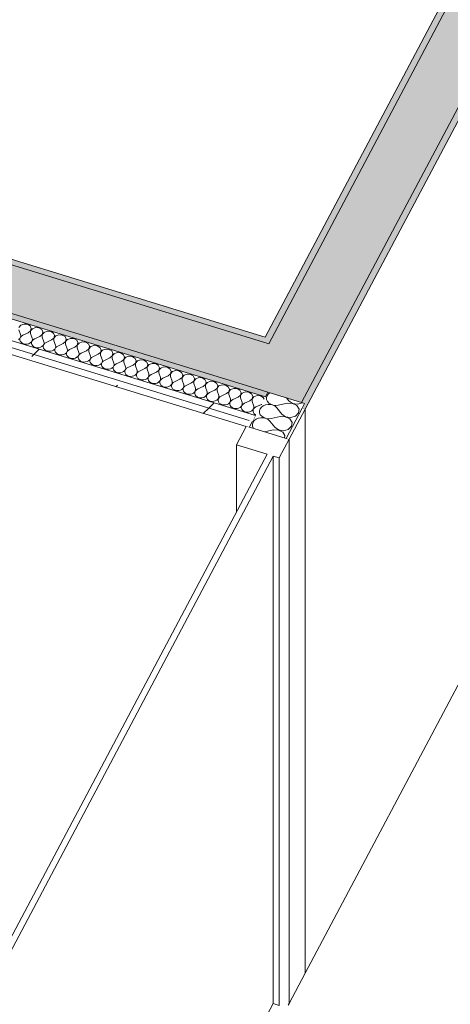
# Model space of a CAD drawing. Header units: millimetres. Extents: x -2220 to 52371, y -4077 to 6953.
# Tile 121 of 228: x 11012 to 11704, y 1716 to 3300. Entities that reach past the tile are written whole.
import ezdxf

# ---------------------------------------------------------------- set-up
doc = ezdxf.new("R2010")
doc.units = ezdxf.units.MM
doc.header["$MEASUREMENT"] = 0
doc.linetypes.add('Wipeout_Contour', pattern=[1000, 0, -1000])
for name, color, linetype in [('12_FAÇ_Façana', 7, 'Continuous'), ('Nuevo_08_E_Envans secs', 7, 'Continuous'), ('Nuevo_Ventanas Archicad', 7, 'Continuous')]:
    doc.layers.add(name, color=color, linetype=linetype)
for name, color, linetype, lineweight, true_color in [('12_FAÇ_Façana_Pluma_Nº__102', 7, 'Continuous', 5, 0xcccccc), ('12_FAÇ_Façana_Pluma_Nº__176', 7, 'Continuous', 15, 0x93a0c6), ('Nuevo_08_E_Envans secs_Pluma_Nº__102', 7, 'Continuous', 5, 0xcccccc), ('Nuevo_08_E_Envans secs_Pluma_Nº__177', 7, 'Continuous', 15, 0xf7e046)]:
    doc.layers.add(name, color=color, linetype=linetype, lineweight=lineweight, true_color=true_color)
for name, color, linetype, lineweight in [('12_FAÇ_Façana_Pluma_Nº__47', 7, 'Continuous', 20), ('12_FAÇ_Façana_Pluma_Nº__7', 7, 'Continuous', 5), ('Nuevo_08_E_Envans secs_Pluma_Nº__1', 7, 'Continuous', 5), ('Nuevo_08_E_Envans secs_Pluma_Nº__47', 7, 'Continuous', 20), ('Nuevo_Ventanas Archicad_Pluma_Nº__1', 7, 'Continuous', 5)]:
    doc.layers.add(name, color=color, linetype=linetype, lineweight=lineweight)
pattern_1 = [(45, (0, 0), (-183.848, 183.848), [195, -65]), (45, (7e-14, 183.85), (-183.848, 183.848), [195, -65])]

# ---------------------------------------------------------------- blocks, each defined once
blk = doc.blocks.new('Elem Sección_53_1')
at = {"layer": '12_FAÇ_Façana_Pluma_Nº__102', "linetype": 'Continuous', "lineweight": 0, "true_color": 0xe5e5e5}
blk.add_hatch(color=254, dxfattribs=at).paths.add_polyline_path([(11412.2, 2778.5), (11376.5, 2711.1), (11465.1, 2683.9), (13720.2, 6939.1), (13674.4, 6953.2), (13624.7, 6953.2)])
at = {"layer": '12_FAÇ_Façana_Pluma_Nº__176', "linetype": 'Continuous', "lineweight": 0, "true_color": 0x495063}
for points in [[(11402.4, 2781.6), (11412.2, 2778.5), (13624.7, 6953.2), (13613.2, 6953.2)], [(11465.1, 2683.9), (11470, 2682.4), (11466, 2674.9), (11470.9, 2673.4), (13730, 6936.1), (13720.2, 6939.1)]]:
    blk.add_hatch(color=251, dxfattribs=at).paths.add_polyline_path(points)
at = {"layer": '12_FAÇ_Façana_Pluma_Nº__47', "color": 7, "linetype": 'Continuous', "lineweight": 20}
blk.add_line((13730, 6028.4), (11470.9, 1765.7), dxfattribs=at)
at = {"layer": '12_FAÇ_Façana_Pluma_Nº__7', "color": 7, "linetype": 'Continuous', "lineweight": 5}
for p, q in [((13613.2, 6953.2), (11406.4, 2789)), ((13624.7, 6953.2), (11412.2, 2778.5)), ((13720.2, 6939.1), (11465.1, 2683.9)), ((13730, 6936.1), (11470.9, 2673.4)), ((11410.9, 2700.5), (11465.1, 2683.9)), ((11466, 2674.9), (11470.9, 2673.4))]:
    blk.add_line(p, q, dxfattribs=at)
blk = doc.blocks.new('Elem Sección_128_1')
at = {"layer": '12_FAÇ_Façana_Pluma_Nº__102', "linetype": 'Continuous', "lineweight": 0, "true_color": 0xe5e5e5}
blk.add_hatch(color=254, dxfattribs=at).paths.add_polyline_path([(9770.2, 3282.4), (9734.5, 3215), (11376.5, 2711.1), (11412.2, 2778.5), (11402.4, 2781.6)])
at = {"layer": '12_FAÇ_Façana_Pluma_Nº__176', "linetype": 'Continuous', "lineweight": 0, "true_color": 0x495063}
for points in [[(9774.2, 3289.9), (9770.2, 3282.4), (11402.4, 2781.6), (11406.4, 2789)], [(9734.5, 3215), (9730.5, 3207.5), (11407, 2693), (11410.9, 2700.5), (11376.5, 2711.1)]]:
    blk.add_hatch(color=251, dxfattribs=at).paths.add_polyline_path(points)
at = {"layer": '12_FAÇ_Façana_Pluma_Nº__7', "color": 7, "linetype": 'Continuous', "lineweight": 5}
blk.add_line((9774.2, 3289.9), (11406.4, 2789), dxfattribs=at)
at = {"layer": '12_FAÇ_Façana_Pluma_Nº__7', "color": 7, "linetype": 'Continuous', "lineweight": 5, "flags": 128}
for points in [[(9770.2, 3282.4), (11402.4, 2781.6), (11412.2, 2778.5)], [(9730.5, 3207.5), (9768.9, 3195.7), (11407, 2693)], [(9734.5, 3215), (11376.5, 2711.1), (11410.9, 2700.5)]]:
    blk.add_lwpolyline(points, dxfattribs=at)
blk = doc.blocks.new('Elem Sección_131_1')
at = {"layer": 'Nuevo_Ventanas Archicad_Pluma_Nº__1', "color": 7, "linetype": 'Continuous', "lineweight": 5}
for p, q in [((11445.1, 1744), (11445.1, 1717)), ((11445.1, 1717), (11443.6, 1714.2))]:
    blk.add_line(p, q, dxfattribs=at)
at = {"color": 254, "linetype": 'Wipeout_Contour', "lineweight": 0, "ltscale": 46799.866898}
blk.add_wipeout([(11445.1, 2624.7), (11376.2, 2645.9), (11360.4, 2615.9), (11429.3, 2594.8)], dxfattribs=at).dxf.layer = 'Nuevo_Ventanas Archicad'
at = {"layer": 'Nuevo_Ventanas Archicad_Pluma_Nº__1', "color": 7, "linetype": 'Continuous', "lineweight": 5}
for p, q in [((11445.1, 2624.7), (11429.3, 2594.8)), ((11445.1, 2624.7), (11445.1, 1744)), ((11429.3, 1714), (11429.3, 2594.8))]:
    blk.add_line(p, q, dxfattribs=at)
at = {"layer": 'Nuevo_Ventanas Archicad_Pluma_Nº__1', "color": 7, "linetype": 'Continuous', "lineweight": 5, "flags": 128}
for points in [[(11376.2, 2645.9), (11375.8, 2645.1), (11360.4, 2615.9)], [(11376.2, 2645.9), (11381.2, 2644.3), (11440.2, 2626.2), (11445.1, 2624.7)]]:
    blk.add_lwpolyline(points, dxfattribs=at)
at = {"color": 254, "linetype": 'Wipeout_Contour', "lineweight": 0, "ltscale": 44583.837909}
blk.add_wipeout([(10537.3, 954.8), (10547.1, 951.8), (11419.4, 2597.8), (11409.6, 2600.8)], dxfattribs=at).dxf.layer = 'Nuevo_Ventanas Archicad'
at = {"layer": 'Nuevo_Ventanas Archicad_Pluma_Nº__1', "color": 7, "linetype": 'Continuous', "lineweight": 5}
for p, q in [((11360.4, 2507.9), (11360.4, 2615.9)), ((11360.4, 2615.9), (11409.6, 2600.8)), ((11409.6, 2600.8), (10537.3, 954.8)), ((11419.4, 2597.8), (10547.1, 951.8)), ((11419.4, 2597.8), (11419.4, 1717)), ((11419.4, 2597.8), (11429.3, 2594.8)), ((11419.4, 1717), (10557, 89.7)), ((11429.3, 1714), (11419.4, 1717))]:
    blk.add_line(p, q, dxfattribs=at)
blk = doc.blocks.new('*X178')
at = {"layer": 'Nuevo_08_E_Envans secs_Pluma_Nº__102', "color": 254, "linetype": 'Continuous', "lineweight": 5, "true_color": 0xcccccc}
for p, q in [((11409.7, 2695.1), (11408.7, 2692)), ((11411.8, 2697.8), (11409.7, 2695.1)), ((11414.1, 2699.6), (11411.8, 2697.8)), ((11403.4, 2678.6), (11400.4, 2676.4)), ((11407.1, 2680.1), (11403.4, 2678.6)), ((11411.2, 2680.8), (11407.1, 2680.1)), ((11408.7, 2692), (11408.8, 2688.8)), ((11408.8, 2688.8), (11410.1, 2685.7)), ((11410.1, 2685.7), (11412.4, 2683.1)), ((11415.4, 2680.7), (11411.2, 2680.8)), ((11412.4, 2683.1), (11415.5, 2681)), ((11419.3, 2679.6), (11415.4, 2680.7)), ((11415.5, 2681), (11419.3, 2679.7)), ((11419.3, 2679.7), (11423.5, 2679.2)), ((11422.7, 2677.8), (11419.3, 2679.6)), ((11425.4, 2675.3), (11422.7, 2677.8)), ((11423.5, 2679.2), (11427.6, 2679.6)), ((11442.3, 2682.6), (11427.6, 2679.6)), ((11444.5, 2686.8), (11441, 2691.3)), ((11450.6, 2682.5), (11442.3, 2682.6)), ((11444.5, 2686.8), (11450.6, 2682.5)), ((11450.6, 2682.5), (11458.7, 2681.3)), ((11457.5, 2679.1), (11450.6, 2682.5)), ((11461.1, 2673.4), (11457.5, 2679.1)), ((11458.7, 2681.3), (11466.5, 2683.5)), ((11398.3, 2673.6), (11397.3, 2670.6)), ((11397.3, 2670.6), (11397.4, 2667.4)), ((11397.4, 2667.4), (11398.7, 2664.3)), ((11400.4, 2676.4), (11398.3, 2673.6)), ((11398.7, 2664.3), (11401, 2661.7)), ((11401, 2661.7), (11404.2, 2659.6)), ((11433.2, 2665.4), (11425.4, 2675.3)), ((11433.2, 2665.4), (11439.3, 2661.1)), ((11447.4, 2659.9), (11455.2, 2662.1)), ((11455.2, 2662.1), (11460.2, 2667.1)), ((11460.2, 2667.1), (11461.1, 2673.4)), ((11387, 2652.2), (11386, 2649.2)), ((11386, 2649.2), (11386.1, 2646)), ((11386.1, 2646), (11387.4, 2642.9)), ((11389.1, 2655), (11387, 2652.2)), ((11392.1, 2657.2), (11389.1, 2655)), ((11395.7, 2658.7), (11392.1, 2657.2)), ((11399.8, 2659.4), (11395.7, 2658.7)), ((11404, 2659.2), (11399.8, 2659.4)), ((11408, 2658.2), (11404, 2659.2)), ((11404.2, 2659.6), (11408, 2658.3)), ((11408, 2658.3), (11412.1, 2657.8)), ((11411.4, 2656.4), (11408, 2658.2)), ((11414, 2653.9), (11411.4, 2656.4)), ((11412.1, 2657.8), (11416.3, 2658.2)), ((11421.9, 2644), (11414, 2653.9)), ((11430.9, 2661.2), (11416.3, 2658.2)), ((11439.2, 2661), (11430.9, 2661.2)), ((11446.2, 2657.6), (11439.2, 2661)), ((11439.3, 2661.1), (11447.4, 2659.9)), ((11443.8, 2640.7), (11448.9, 2645.7)), ((11449.8, 2652), (11446.2, 2657.6)), ((11448.9, 2645.7), (11449.8, 2652)), ((11387.4, 2642.9), (11388, 2642.3)), ((11419.6, 2639.7), (11405.5, 2636.9)), ((11427.9, 2639.6), (11419.6, 2639.7)), ((11421.9, 2644), (11427.9, 2639.7)), ((11427.9, 2639.7), (11436, 2638.5)), ((11434.9, 2636.2), (11427.9, 2639.6)), ((11438.4, 2630.6), (11434.9, 2636.2)), ((11436, 2638.5), (11443.8, 2640.7)), ((11437.9, 2626.9), (11438.4, 2630.6))]:
    blk.add_line(p, q, dxfattribs=at)
blk = doc.blocks.new('Elem Sección_132_1')
at = {"layer": 'Nuevo_08_E_Envans secs_Pluma_Nº__1', "color": 7, "linetype": 'Continuous', "lineweight": 5}
blk.add_line((11410.9, 2700.5), (11407, 2693), dxfattribs=at)
at = {"layer": 'Nuevo_08_E_Envans secs_Pluma_Nº__47', "color": 7, "linetype": 'Continuous', "lineweight": 20}
blk.add_line((11470.9, 1765.7), (11445.1, 1717), dxfattribs=at)
at = {"layer": 'Nuevo_08_E_Envans secs', "lineweight": 0}
blk.add_blockref('*X178', (0, 0), dxfattribs=at)
at = {"color": 254, "linetype": 'Wipeout_Contour', "lineweight": 0, "ltscale": 47032.294795}
blk.add_wipeout([(11466, 2674.9), (11440.2, 2626.2), (11445.1, 2624.7), (11470.9, 2673.4)], dxfattribs=at).dxf.layer = 'Nuevo_08_E_Envans secs'
at = {"color": 254, "linetype": 'Wipeout_Contour', "lineweight": 0, "ltscale": 46741.774081}
blk.add_wipeout([(11376.2, 2645.9), (11381.2, 2644.3), (11385.9, 2653.3), (11381, 2654.8)], dxfattribs=at).dxf.layer = 'Nuevo_08_E_Envans secs'
at = {"layer": 'Nuevo_08_E_Envans secs_Pluma_Nº__177', "linetype": 'Continuous', "lineweight": 15, "true_color": 0xf7e046}
h = blk.add_hatch(dxfattribs=at)
h.set_pattern_fill('Panellat_HPL_0001', color=53, style=0, pattern_type=2)
h.set_pattern_definition(pattern_1)
h.paths.add_polyline_path([(11466, 2674.9), (11440.2, 2626.2), (11445.1, 2624.7), (11470.9, 2673.4)])
h = blk.add_hatch(dxfattribs=at)
h.set_pattern_fill('Panellat_HPL_0001', color=53, style=0, pattern_type=2)
h.set_pattern_definition(pattern_1)
h.paths.add_polyline_path([(11376.2, 2645.9), (11381.2, 2644.3), (11385.9, 2653.3), (11381, 2654.8)])
at = {"layer": 'Nuevo_08_E_Envans secs_Pluma_Nº__1', "color": 7, "linetype": 'Continuous', "lineweight": 5}
for p, q in [((11465.1, 2683.9), (11470, 2682.4)), ((11470.9, 2673.4), (11445.1, 2624.7))]:
    blk.add_line(p, q, dxfattribs=at)
at = {"layer": 'Nuevo_08_E_Envans secs_Pluma_Nº__1', "color": 7, "linetype": 'Continuous', "lineweight": 5, "flags": 128}
for points in [[(11470, 2682.4), (11466, 2674.9), (11440.2, 2626.2)], [(11391.1, 2663.1), (11385.9, 2653.3), (11381.2, 2644.3)]]:
    blk.add_lwpolyline(points, dxfattribs=at)
at = {"layer": 'Nuevo_08_E_Envans secs_Pluma_Nº__47', "color": 7, "linetype": 'Continuous', "lineweight": 20}
blk.add_line((11470.9, 1765.7), (11470.9, 2673.4), dxfattribs=at)
blk = doc.blocks.new('*X186')
at = {"layer": 'Nuevo_08_E_Envans secs_Pluma_Nº__102', "color": 254, "linetype": 'Continuous', "lineweight": 5, "true_color": 0xcccccc}
for p, q in [((11013.6, 2808.3), (11010.6, 2804.8)), ((11018.6, 2810.2), (11013.6, 2808.3)), ((11024.1, 2809.7), (11018.6, 2810.2)), ((11028.5, 2807.1), (11024.1, 2809.7)), ((11030.4, 2803.2), (11028.5, 2807.1)), ((11037.4, 2804.4), (11032.4, 2802.6)), ((11042.8, 2804), (11037.4, 2804.4)), ((11047.2, 2801.4), (11042.8, 2804)), ((11010.6, 2800.6), (11013.2, 2793.2)), ((11011.9, 2787), (11013.1, 2789)), ((11013.1, 2788.9), (11012.2, 2786.9)), ((11013.1, 2789), (11013.5, 2791.1)), ((11014.7, 2790.7), (11013.1, 2788.9)), ((11013.5, 2791.1), (11013.2, 2793.2)), ((11016.9, 2792), (11014.7, 2790.7)), ((11025.6, 2796), (11016.9, 2792)), ((11025.6, 2796), (11029.3, 2799.1)), ((11029.3, 2799.1), (11030.4, 2803.2)), ((11029.4, 2799.1), (11029.3, 2794.8)), ((11029.3, 2794.8), (11031.9, 2787.4)), ((11032.4, 2802.6), (11029.4, 2799.1)), ((11044.3, 2790.2), (11035.6, 2786.3)), ((11044.3, 2790.2), (11048.1, 2793.3)), ((11049.1, 2797.4), (11047.2, 2801.4)), ((11048.1, 2793.3), (11048, 2789.1)), ((11048, 2789.1), (11050.6, 2781.7)), ((11048.1, 2793.3), (11049.1, 2797.4)), ((11051.1, 2796.8), (11048.1, 2793.3)), ((11056.1, 2798.7), (11051.1, 2796.8)), ((11061.6, 2798.2), (11056.1, 2798.7)), ((11066, 2795.6), (11061.6, 2798.2)), ((11067.9, 2791.7), (11066, 2795.6)), ((11066.8, 2787.6), (11067.9, 2791.7)), ((11069.9, 2791.1), (11066.9, 2787.5)), ((11074.8, 2792.9), (11069.9, 2791.1)), ((11080.3, 2792.5), (11074.8, 2792.9)), ((11084.7, 2789.9), (11080.3, 2792.5)), ((11086.6, 2785.9), (11084.7, 2789.9)), ((11010.1, 2785.4), (11011.9, 2787)), ((11012.2, 2786.9), (11012.1, 2784.8)), ((11012.1, 2784.8), (11012.7, 2782.7)), ((11012.7, 2782.7), (11014, 2780.9)), ((11014, 2780.9), (11015.9, 2779.4)), ((11015.9, 2779.4), (11018.4, 2778.3)), ((11018.4, 2778.3), (11021.1, 2777.8)), ((11021.1, 2777.8), (11023.8, 2777.9)), ((11023.8, 2777.9), (11026.5, 2778.5)), ((11026.5, 2778.5), (11028.8, 2779.7)), ((11028.8, 2779.7), (11030.6, 2781.3)), ((11030.6, 2781.3), (11031.8, 2783.2)), ((11031, 2781.2), (11030.8, 2779.1)), ((11030.8, 2779.1), (11031.4, 2777)), ((11031.9, 2783.2), (11031, 2781.2)), ((11031.4, 2777), (11032.7, 2775.1)), ((11031.8, 2783.2), (11032.2, 2785.3)), ((11032.2, 2785.3), (11031.9, 2787.4)), ((11033.5, 2784.9), (11031.9, 2783.2)), ((11032.7, 2775.1), (11034.7, 2773.6)), ((11035.6, 2786.3), (11033.5, 2784.9)), ((11034.7, 2773.6), (11037.1, 2772.5)), ((11037.1, 2772.5), (11039.8, 2772)), ((11042.6, 2772.1), (11045.2, 2772.7)), ((11045.2, 2772.7), (11047.6, 2773.9)), ((11047.6, 2773.9), (11049.4, 2775.5)), ((11049.4, 2775.5), (11050.6, 2777.5)), ((11049.7, 2775.4), (11049.5, 2773.3)), ((11049.5, 2773.3), (11050.2, 2771.2)), ((11050.6, 2777.4), (11049.7, 2775.4)), ((11051, 2779.6), (11050.6, 2781.7)), ((11050.6, 2777.5), (11051, 2779.6)), ((11052.2, 2779.2), (11050.6, 2777.4)), ((11054.4, 2780.5), (11052.2, 2779.2)), ((11063, 2784.5), (11054.4, 2780.5)), ((11063, 2784.5), (11066.8, 2787.6)), ((11066.9, 2787.5), (11066.8, 2783.3)), ((11066.8, 2783.3), (11069.4, 2775.9)), ((11069.3, 2771.7), (11069.7, 2773.8)), ((11069.7, 2773.8), (11069.4, 2775.9)), ((11071, 2773.4), (11069.4, 2771.7)), ((11073.1, 2774.8), (11071, 2773.4)), ((11081.8, 2778.7), (11073.1, 2774.8)), ((11081.8, 2778.7), (11085.6, 2781.8)), ((11085.6, 2781.8), (11085.5, 2777.6)), ((11085.5, 2777.6), (11088.1, 2770.2)), ((11085.6, 2781.8), (11086.6, 2785.9)), ((11088.6, 2785.3), (11085.6, 2781.8)), ((11093.6, 2787.1), (11088.6, 2785.3)), ((11100.5, 2773), (11091.9, 2769)), ((11099.1, 2786.7), (11093.6, 2787.1)), ((11103.4, 2784.1), (11099.1, 2786.7)), ((11100.5, 2773), (11104.3, 2776.1)), ((11105.4, 2780.2), (11103.4, 2784.1)), ((11104.3, 2776.1), (11105.4, 2780.2)), ((11104.4, 2776), (11104.3, 2771.8)), ((11107.4, 2779.6), (11104.4, 2776)), ((11112.3, 2781.4), (11107.4, 2779.6)), ((11117.8, 2781), (11112.3, 2781.4)), ((11122.2, 2778.4), (11117.8, 2781)), ((11124.1, 2774.4), (11122.2, 2778.4)), ((11123, 2770.3), (11124.1, 2774.4)), ((11126.1, 2773.8), (11123.1, 2770.3)), ((11131.1, 2775.6), (11126.1, 2773.8)), ((11136.6, 2775.2), (11131.1, 2775.6)), ((11140.9, 2772.6), (11136.6, 2775.2)), ((11142.9, 2768.7), (11140.9, 2772.6)), ((11039.8, 2772), (11042.6, 2772.1)), ((11050.2, 2771.2), (11051.5, 2769.4)), ((11051.5, 2769.4), (11053.4, 2767.9)), ((11053.4, 2767.9), (11055.8, 2766.8)), ((11055.8, 2766.8), (11058.5, 2766.3)), ((11058.5, 2766.3), (11061.3, 2766.3)), ((11061.3, 2766.3), (11064, 2767)), ((11064, 2767), (11066.3, 2768.2)), ((11066.3, 2768.2), (11068.1, 2769.8)), ((11068.1, 2769.8), (11069.3, 2771.7)), ((11068.5, 2769.7), (11068.3, 2767.6)), ((11068.3, 2767.6), (11068.9, 2765.5)), ((11069.4, 2771.7), (11068.5, 2769.7)), ((11068.9, 2765.5), (11070.2, 2763.6)), ((11070.2, 2763.6), (11072.2, 2762.1)), ((11072.2, 2762.1), (11074.6, 2761)), ((11074.6, 2761), (11077.3, 2760.5)), ((11077.3, 2760.5), (11080.1, 2760.6)), ((11080.1, 2760.6), (11082.7, 2761.2)), ((11082.7, 2761.2), (11085.1, 2762.4)), ((11085.1, 2762.4), (11086.9, 2764)), ((11086.9, 2764), (11088, 2766)), ((11087.2, 2763.9), (11087, 2761.8)), ((11087, 2761.8), (11087.6, 2759.7)), ((11088.1, 2765.9), (11087.2, 2763.9)), ((11087.6, 2759.7), (11089, 2757.9)), ((11088, 2766), (11088.5, 2768)), ((11088.5, 2768), (11088.1, 2770.2)), ((11089.7, 2767.7), (11088.1, 2765.9)), ((11089, 2757.9), (11090.9, 2756.3)), ((11091.9, 2769), (11089.7, 2767.7)), ((11101.5, 2755.5), (11103.8, 2756.7)), ((11103.8, 2756.7), (11105.6, 2758.3)), ((11104.3, 2771.8), (11106.9, 2764.4)), ((11105.6, 2758.3), (11106.8, 2760.2)), ((11105.9, 2758.2), (11105.8, 2756.1)), ((11106.9, 2760.2), (11105.9, 2758.2)), ((11106.8, 2760.2), (11107.2, 2762.3)), ((11107.2, 2762.3), (11106.9, 2764.4)), ((11108.5, 2761.9), (11106.9, 2760.2)), ((11110.6, 2763.3), (11108.5, 2761.9)), ((11119.3, 2767.2), (11110.6, 2763.3)), ((11119.3, 2767.2), (11123, 2770.3)), ((11123.1, 2770.3), (11123, 2766.1)), ((11123, 2766.1), (11125.6, 2758.6)), ((11125.5, 2754.4), (11126, 2756.5)), ((11126, 2756.5), (11125.6, 2758.6)), ((11129.4, 2757.5), (11127.2, 2756.2)), ((11138, 2761.5), (11129.4, 2757.5)), ((11138, 2761.5), (11141.8, 2764.6)), ((11141.8, 2764.6), (11142.9, 2768.7)), ((11141.9, 2764.5), (11141.8, 2760.3)), ((11141.8, 2760.3), (11144.4, 2752.9)), ((11144.8, 2768.1), (11141.9, 2764.5)), ((11149.8, 2769.9), (11144.8, 2768.1)), ((11155.3, 2769.4), (11149.8, 2769.9)), ((11159.7, 2766.9), (11155.3, 2769.4)), ((11156.8, 2755.7), (11160.5, 2758.8)), ((11161.6, 2762.9), (11159.7, 2766.9)), ((11160.5, 2758.8), (11161.6, 2762.9)), ((11160.6, 2758.8), (11160.5, 2754.6)), ((11163.6, 2762.3), (11160.6, 2758.8)), ((11168.6, 2764.1), (11163.6, 2762.3)), ((11174.1, 2763.7), (11168.6, 2764.1)), ((11178.4, 2761.1), (11174.1, 2763.7)), ((11180.4, 2757.2), (11178.4, 2761.1)), ((11179.3, 2753.1), (11180.4, 2757.2)), ((11182.3, 2756.6), (11179.4, 2753)), ((11187.3, 2758.4), (11182.3, 2756.6)), ((11192.8, 2757.9), (11187.3, 2758.4)), ((11197.2, 2755.4), (11192.8, 2757.9)), ((11090.9, 2756.3), (11093.3, 2755.3)), ((11093.3, 2755.3), (11096, 2754.8)), ((11096, 2754.8), (11098.8, 2754.8)), ((11098.8, 2754.8), (11101.5, 2755.5)), ((11105.8, 2756.1), (11106.4, 2754)), ((11106.4, 2754), (11107.7, 2752.1)), ((11107.7, 2752.1), (11109.7, 2750.6)), ((11109.7, 2750.6), (11112.1, 2749.5)), ((11112.1, 2749.5), (11114.8, 2749)), ((11114.8, 2749), (11117.6, 2749.1)), ((11117.6, 2749.1), (11120.2, 2749.7)), ((11120.2, 2749.7), (11122.6, 2750.9)), ((11122.6, 2750.9), (11124.4, 2752.5)), ((11124.4, 2752.5), (11125.5, 2754.4)), ((11124.7, 2752.4), (11124.5, 2750.3)), ((11124.5, 2750.3), (11125.1, 2748.2)), ((11125.6, 2754.4), (11124.7, 2752.4)), ((11125.1, 2748.2), (11126.5, 2746.4)), ((11127.2, 2756.2), (11125.6, 2754.4)), ((11126.5, 2746.4), (11128.4, 2744.8)), ((11128.4, 2744.8), (11130.8, 2743.8)), ((11130.8, 2743.8), (11133.5, 2743.3)), ((11133.5, 2743.3), (11136.3, 2743.3)), ((11136.3, 2743.3), (11139, 2744)), ((11139, 2744), (11141.3, 2745.2)), ((11141.3, 2745.2), (11143.1, 2746.8)), ((11143.1, 2746.8), (11144.3, 2748.7)), ((11143.4, 2746.7), (11143.3, 2744.5)), ((11143.3, 2744.5), (11143.9, 2742.5)), ((11144.4, 2748.7), (11143.4, 2746.7)), ((11143.9, 2742.5), (11145.2, 2740.6)), ((11144.3, 2748.7), (11144.7, 2750.8)), ((11144.7, 2750.8), (11144.4, 2752.9)), ((11146, 2750.4), (11144.4, 2748.7)), ((11145.2, 2740.6), (11147.2, 2739.1)), ((11148.1, 2751.7), (11146, 2750.4)), ((11156.8, 2755.7), (11148.1, 2751.7)), ((11160, 2739.4), (11161.9, 2741)), ((11160.5, 2754.6), (11163.1, 2747.1)), ((11161.9, 2741), (11163, 2742.9)), ((11162.2, 2740.9), (11162, 2738.8)), ((11163.1, 2742.9), (11162.2, 2740.9)), ((11163, 2742.9), (11163.5, 2745)), ((11163.5, 2745), (11163.1, 2747.1)), ((11164.7, 2744.7), (11163.1, 2742.9)), ((11166.9, 2746), (11164.7, 2744.7)), ((11175.5, 2750), (11166.9, 2746)), ((11175.5, 2750), (11179.3, 2753.1)), ((11179.4, 2753), (11179.3, 2748.8)), ((11179.3, 2748.8), (11181.9, 2741.4)), ((11182.2, 2739.3), (11181.9, 2741.4)), ((11194.3, 2744.2), (11185.6, 2740.2)), ((11194.3, 2744.2), (11198, 2747.3)), ((11199.1, 2751.4), (11197.2, 2755.4)), ((11198, 2747.3), (11199.1, 2751.4)), ((11198.1, 2747.3), (11198, 2743.1)), ((11198, 2743.1), (11200.6, 2735.6)), ((11201.1, 2750.8), (11198.1, 2747.3)), ((11206.1, 2752.6), (11201.1, 2750.8)), ((11211.6, 2752.2), (11206.1, 2752.6)), ((11215.9, 2749.6), (11211.6, 2752.2)), ((11213, 2738.5), (11216.8, 2741.5)), ((11217.9, 2745.7), (11215.9, 2749.6)), ((11216.8, 2741.5), (11217.9, 2745.7)), ((11219.8, 2745.1), (11216.8, 2741.5)), ((11216.8, 2741.5), (11216.8, 2737.3)), ((11224.8, 2746.9), (11219.8, 2745.1)), ((11230.3, 2746.4), (11224.8, 2746.9)), ((11234.7, 2743.9), (11230.3, 2746.4)), ((11236.6, 2739.9), (11234.7, 2743.9)), ((11243.6, 2741.1), (11238.6, 2739.3)), ((11249, 2740.7), (11243.6, 2741.1)), ((11253.4, 2738.1), (11249, 2740.7)), ((11147.2, 2739.1), (11149.6, 2738)), ((11149.6, 2738), (11152.3, 2737.5)), ((11152.3, 2737.5), (11155.1, 2737.6)), ((11155.1, 2737.6), (11157.7, 2738.2)), ((11157.7, 2738.2), (11160, 2739.4)), ((11162, 2738.8), (11162.6, 2736.7)), ((11162.6, 2736.7), (11164, 2734.9)), ((11164, 2734.9), (11165.9, 2733.3)), ((11165.9, 2733.3), (11168.3, 2732.3)), ((11168.3, 2732.3), (11171, 2731.8)), ((11171, 2731.8), (11173.8, 2731.8)), ((11173.8, 2731.8), (11176.5, 2732.5)), ((11176.5, 2732.5), (11178.8, 2733.6)), ((11178.8, 2733.6), (11180.6, 2735.3)), ((11180.6, 2735.3), (11181.8, 2737.2)), ((11180.9, 2735.2), (11180.8, 2733)), ((11180.8, 2733), (11181.4, 2731)), ((11181.8, 2737.2), (11180.9, 2735.2)), ((11181.4, 2731), (11182.7, 2729.1)), ((11181.8, 2737.2), (11182.2, 2739.3)), ((11183.4, 2738.9), (11181.8, 2737.2)), ((11182.7, 2729.1), (11184.6, 2727.6)), ((11185.6, 2740.2), (11183.4, 2738.9)), ((11184.6, 2727.6), (11187.1, 2726.5)), ((11187.1, 2726.5), (11189.8, 2726)), ((11189.8, 2726), (11192.6, 2726.1)), ((11192.6, 2726.1), (11195.2, 2726.7)), ((11195.2, 2726.7), (11197.5, 2727.9)), ((11197.5, 2727.9), (11199.3, 2729.5)), ((11199.3, 2729.5), (11200.5, 2731.4)), ((11199.7, 2729.4), (11199.5, 2727.3)), ((11199.5, 2727.3), (11200.1, 2725.2)), ((11200.6, 2731.4), (11199.7, 2729.4)), ((11200.1, 2725.2), (11201.4, 2723.3)), ((11200.5, 2731.4), (11200.9, 2733.5)), ((11200.9, 2733.5), (11200.6, 2735.6)), ((11202.2, 2733.1), (11200.6, 2731.4)), ((11204.4, 2734.5), (11202.2, 2733.1)), ((11213, 2738.5), (11204.4, 2734.5)), ((11216.8, 2737.3), (11219.4, 2729.9)), ((11218.1, 2723.8), (11219.3, 2725.7)), ((11219.3, 2725.7), (11218.4, 2723.7)), ((11219.3, 2725.7), (11219.7, 2727.8)), ((11220.9, 2727.4), (11219.3, 2725.7)), ((11219.7, 2727.8), (11219.4, 2729.9)), ((11223.1, 2728.7), (11220.9, 2727.4)), ((11231.8, 2732.7), (11223.1, 2728.7)), ((11231.8, 2732.7), (11235.5, 2735.8)), ((11235.5, 2735.8), (11236.6, 2739.9)), ((11235.6, 2735.8), (11235.5, 2731.6)), ((11235.5, 2731.6), (11238.1, 2724.1)), ((11238.6, 2739.3), (11235.6, 2735.8)), ((11250.5, 2727), (11241.8, 2723)), ((11250.5, 2727), (11254.3, 2730)), ((11255.3, 2734.2), (11253.4, 2738.1)), ((11254.3, 2730), (11254.2, 2725.8)), ((11254.2, 2725.8), (11256.8, 2718.4)), ((11254.3, 2730), (11255.3, 2734.2)), ((11257.3, 2733.6), (11254.3, 2730)), ((11262.3, 2735.4), (11257.3, 2733.6)), ((11267.8, 2734.9), (11262.3, 2735.4)), ((11272.2, 2732.3), (11267.8, 2734.9)), ((11274.1, 2728.4), (11272.2, 2732.3)), ((11273, 2724.3), (11274.1, 2728.4)), ((11276.1, 2727.8), (11273.1, 2724.3)), ((11281, 2729.6), (11276.1, 2727.8)), ((11286.5, 2729.2), (11281, 2729.6)), ((11290.9, 2726.6), (11286.5, 2729.2)), ((11292.8, 2722.7), (11290.9, 2726.6)), ((11201.4, 2723.3), (11203.4, 2721.8)), ((11203.4, 2721.8), (11205.8, 2720.8)), ((11205.8, 2720.8), (11208.5, 2720.3)), ((11208.5, 2720.3), (11211.3, 2720.3)), ((11211.3, 2720.3), (11214, 2721)), ((11214, 2721), (11216.3, 2722.1)), ((11216.3, 2722.1), (11218.1, 2723.8)), ((11218.4, 2723.7), (11218.3, 2721.5)), ((11218.3, 2721.5), (11218.9, 2719.5)), ((11218.9, 2719.5), (11220.2, 2717.6)), ((11220.2, 2717.6), (11222.1, 2716.1)), ((11222.1, 2716.1), (11224.6, 2715)), ((11224.6, 2715), (11227.3, 2714.5)), ((11227.3, 2714.5), (11230, 2714.6)), ((11230, 2714.6), (11232.7, 2715.2)), ((11232.7, 2715.2), (11235, 2716.4)), ((11235, 2716.4), (11236.8, 2718)), ((11236.8, 2718), (11238, 2719.9)), ((11237.2, 2717.9), (11237, 2715.8)), ((11237, 2715.8), (11237.6, 2713.7)), ((11238.1, 2719.9), (11237.2, 2717.9)), ((11237.6, 2713.7), (11238.9, 2711.8)), ((11238, 2719.9), (11238.4, 2722)), ((11238.4, 2722), (11238.1, 2724.1)), ((11239.7, 2721.6), (11238.1, 2719.9)), ((11238.9, 2711.8), (11240.9, 2710.3)), ((11241.8, 2723), (11239.7, 2721.6)), ((11240.9, 2710.3), (11243.3, 2709.3)), ((11243.3, 2709.3), (11246, 2708.8)), ((11248.8, 2708.8), (11251.4, 2709.5)), ((11251.4, 2709.5), (11253.8, 2710.6)), ((11253.8, 2710.6), (11255.6, 2712.2)), ((11255.6, 2712.2), (11256.8, 2714.2)), ((11255.9, 2712.1), (11255.7, 2710)), ((11255.7, 2710), (11256.4, 2708)), ((11256.8, 2714.2), (11255.9, 2712.1)), ((11257.2, 2716.3), (11256.8, 2718.4)), ((11256.8, 2714.2), (11257.2, 2716.3)), ((11258.4, 2715.9), (11256.8, 2714.2)), ((11260.6, 2717.2), (11258.4, 2715.9)), ((11269.2, 2721.2), (11260.6, 2717.2)), ((11269.2, 2721.2), (11273, 2724.3)), ((11273.1, 2724.3), (11273, 2720.1)), ((11273, 2720.1), (11275.6, 2712.6)), ((11275.5, 2708.4), (11275.9, 2710.5)), ((11275.9, 2710.5), (11275.6, 2712.6)), ((11277.2, 2710.1), (11275.6, 2708.4)), ((11279.3, 2711.5), (11277.2, 2710.1)), ((11288, 2715.5), (11279.3, 2711.5)), ((11288, 2715.5), (11291.8, 2718.5)), ((11291.8, 2718.5), (11291.7, 2714.3)), ((11291.7, 2714.3), (11294.3, 2706.9)), ((11291.8, 2718.5), (11292.8, 2722.7)), ((11294.8, 2722.1), (11291.8, 2718.5)), ((11299.8, 2723.9), (11294.8, 2722.1)), ((11306.7, 2709.7), (11298.1, 2705.7)), ((11305.3, 2723.4), (11299.8, 2723.9)), ((11309.6, 2720.8), (11305.3, 2723.4)), ((11306.7, 2709.7), (11310.5, 2712.8)), ((11311.6, 2716.9), (11309.6, 2720.8)), ((11310.5, 2712.8), (11311.6, 2716.9)), ((11310.6, 2712.8), (11310.5, 2708.6)), ((11313.6, 2716.3), (11310.6, 2712.8)), ((11318.5, 2718.1), (11313.6, 2716.3)), ((11324, 2717.7), (11318.5, 2718.1)), ((11328.4, 2715.1), (11324, 2717.7)), ((11330.3, 2711.2), (11328.4, 2715.1)), ((11329.2, 2707), (11330.3, 2711.2)), ((11332.3, 2710.5), (11329.3, 2707)), ((11337.3, 2712.4), (11332.3, 2710.5)), ((11342.8, 2711.9), (11337.3, 2712.4)), ((11347.1, 2709.3), (11342.8, 2711.9)), ((11349.1, 2705.4), (11347.1, 2709.3)), ((11246, 2708.8), (11248.8, 2708.8)), ((11256.4, 2708), (11257.7, 2706.1)), ((11257.7, 2706.1), (11259.6, 2704.6)), ((11259.6, 2704.6), (11262, 2703.5)), ((11262, 2703.5), (11264.7, 2703)), ((11264.7, 2703), (11267.5, 2703.1)), ((11267.5, 2703.1), (11270.2, 2703.7)), ((11270.2, 2703.7), (11272.5, 2704.9)), ((11272.5, 2704.9), (11274.3, 2706.5)), ((11274.3, 2706.5), (11275.5, 2708.4)), ((11274.7, 2706.4), (11274.5, 2704.3)), ((11274.5, 2704.3), (11275.1, 2702.2)), ((11275.6, 2708.4), (11274.7, 2706.4)), ((11275.1, 2702.2), (11276.4, 2700.3)), ((11276.4, 2700.3), (11278.4, 2698.8)), ((11278.4, 2698.8), (11280.8, 2697.8)), ((11280.8, 2697.8), (11283.5, 2697.2)), ((11283.5, 2697.2), (11286.3, 2697.3)), ((11286.3, 2697.3), (11288.9, 2698)), ((11288.9, 2698), (11291.3, 2699.1)), ((11291.3, 2699.1), (11293.1, 2700.7)), ((11293.1, 2700.7), (11294.2, 2702.7)), ((11293.4, 2700.6), (11293.2, 2698.5)), ((11293.2, 2698.5), (11293.8, 2696.5)), ((11294.3, 2702.6), (11293.4, 2700.6)), ((11293.8, 2696.5), (11295.2, 2694.6)), ((11294.2, 2702.7), (11294.7, 2704.8)), ((11294.7, 2704.8), (11294.3, 2706.9)), ((11295.9, 2704.4), (11294.3, 2702.6)), ((11295.2, 2694.6), (11297.1, 2693.1)), ((11298.1, 2705.7), (11295.9, 2704.4)), ((11297.1, 2693.1), (11299.5, 2692)), ((11307.7, 2692.2), (11310, 2693.4)), ((11310, 2693.4), (11311.8, 2695)), ((11310.5, 2708.6), (11313.1, 2701.1)), ((11311.8, 2695), (11313, 2696.9)), ((11312.1, 2694.9), (11312, 2692.8)), ((11313.1, 2696.9), (11312.1, 2694.9)), ((11313, 2696.9), (11313.4, 2699)), ((11313.4, 2699), (11313.1, 2701.1)), ((11314.7, 2698.6), (11313.1, 2696.9)), ((11316.8, 2700), (11314.7, 2698.6)), ((11325.5, 2704), (11316.8, 2700)), ((11325.5, 2704), (11329.2, 2707)), ((11329.3, 2707), (11329.2, 2702.8)), ((11329.2, 2702.8), (11331.8, 2695.4)), ((11331.7, 2691.2), (11332.2, 2693.3)), ((11332.2, 2693.3), (11331.8, 2695.4)), ((11335.6, 2694.2), (11333.4, 2692.9)), ((11344.2, 2698.2), (11335.6, 2694.2)), ((11344.2, 2698.2), (11348, 2701.3)), ((11348, 2701.3), (11349.1, 2705.4)), ((11348.1, 2701.3), (11348, 2697)), ((11348, 2697), (11350.6, 2689.6)), ((11351, 2704.8), (11348.1, 2701.3)), ((11356, 2706.6), (11351, 2704.8)), ((11361.5, 2706.2), (11356, 2706.6)), ((11365.9, 2703.6), (11361.5, 2706.2)), ((11363, 2692.4), (11366.7, 2695.5)), ((11367.8, 2699.6), (11365.9, 2703.6)), ((11366.7, 2695.5), (11367.8, 2699.6)), ((11366.8, 2695.5), (11366.7, 2691.3)), ((11369.8, 2699), (11366.8, 2695.5)), ((11374.8, 2700.9), (11369.8, 2699)), ((11380.3, 2700.4), (11374.8, 2700.9)), ((11384.6, 2697.8), (11380.3, 2700.4)), ((11386.6, 2693.9), (11384.6, 2697.8)), ((11385.5, 2689.8), (11386.6, 2693.9)), ((11388.5, 2693.3), (11385.6, 2689.7)), ((11393.5, 2695.1), (11388.5, 2693.3)), ((11399, 2694.7), (11393.5, 2695.1)), ((11403.4, 2692.1), (11399, 2694.7)), ((11299.5, 2692), (11302.2, 2691.5)), ((11302.2, 2691.5), (11305, 2691.6)), ((11305, 2691.6), (11307.7, 2692.2)), ((11312, 2692.8), (11312.6, 2690.7)), ((11312.6, 2690.7), (11313.9, 2688.8)), ((11313.9, 2688.8), (11315.9, 2687.3)), ((11315.9, 2687.3), (11318.3, 2686.3)), ((11318.3, 2686.3), (11321, 2685.7)), ((11321, 2685.7), (11323.8, 2685.8)), ((11323.8, 2685.8), (11326.4, 2686.5)), ((11326.4, 2686.5), (11328.8, 2687.6)), ((11328.8, 2687.6), (11330.6, 2689.2)), ((11330.6, 2689.2), (11331.7, 2691.2)), ((11330.9, 2689.1), (11330.7, 2687)), ((11330.7, 2687), (11331.3, 2684.9)), ((11331.8, 2691.1), (11330.9, 2689.1)), ((11331.3, 2684.9), (11332.7, 2683.1)), ((11333.4, 2692.9), (11331.8, 2691.1)), ((11332.7, 2683.1), (11334.6, 2681.6)), ((11334.6, 2681.6), (11337, 2680.5)), ((11337, 2680.5), (11339.7, 2680)), ((11339.7, 2680), (11342.5, 2680.1)), ((11342.5, 2680.1), (11345.2, 2680.7)), ((11345.2, 2680.7), (11347.5, 2681.9)), ((11347.5, 2681.9), (11349.3, 2683.5)), ((11349.3, 2683.5), (11350.5, 2685.4)), ((11349.6, 2683.4), (11349.5, 2681.3)), ((11349.5, 2681.3), (11350.1, 2679.2)), ((11350.6, 2685.4), (11349.6, 2683.4)), ((11350.1, 2679.2), (11351.4, 2677.3)), ((11350.5, 2685.4), (11350.9, 2687.5)), ((11350.9, 2687.5), (11350.6, 2689.6)), ((11352.2, 2687.1), (11350.6, 2685.4)), ((11351.4, 2677.3), (11353.4, 2675.8)), ((11354.3, 2688.5), (11352.2, 2687.1)), ((11363, 2692.4), (11354.3, 2688.5)), ((11366.2, 2676.1), (11368.1, 2677.7)), ((11366.7, 2691.3), (11369.3, 2683.9)), ((11368.1, 2677.7), (11369.2, 2679.7)), ((11368.4, 2677.6), (11368.2, 2675.5)), ((11369.3, 2679.6), (11368.4, 2677.6)), ((11369.2, 2679.7), (11369.7, 2681.8)), ((11369.7, 2681.8), (11369.3, 2683.9)), ((11370.9, 2681.4), (11369.3, 2679.6)), ((11373.1, 2682.7), (11370.9, 2681.4)), ((11381.7, 2686.7), (11373.1, 2682.7)), ((11381.7, 2686.7), (11385.5, 2689.8)), ((11385.6, 2689.7), (11385.5, 2685.5)), ((11385.5, 2685.5), (11388.1, 2678.1)), ((11388.4, 2676), (11388.1, 2678.1)), ((11400.5, 2680.9), (11391.8, 2677)), ((11400.5, 2680.9), (11400.6, 2681.1)), ((11404.9, 2689.1), (11403.4, 2692.1)), ((11353.4, 2675.8), (11355.8, 2674.7)), ((11355.8, 2674.7), (11358.5, 2674.2)), ((11358.5, 2674.2), (11361.3, 2674.3)), ((11361.3, 2674.3), (11363.9, 2674.9)), ((11363.9, 2674.9), (11366.2, 2676.1)), ((11368.2, 2675.5), (11368.8, 2673.4)), ((11368.8, 2673.4), (11370.2, 2671.6)), ((11370.2, 2671.6), (11372.1, 2670.1)), ((11372.1, 2670.1), (11374.5, 2669)), ((11374.5, 2669), (11377.2, 2668.5)), ((11377.2, 2668.5), (11380, 2668.5)), ((11380, 2668.5), (11382.7, 2669.2)), ((11382.7, 2669.2), (11385, 2670.4)), ((11385, 2670.4), (11386.8, 2672)), ((11386.8, 2672), (11388, 2673.9)), ((11387.1, 2671.9), (11387, 2669.8)), ((11387, 2669.8), (11387.6, 2667.7)), ((11388, 2673.9), (11387.1, 2671.9)), ((11387.6, 2667.7), (11388.9, 2665.8)), ((11388, 2673.9), (11388.4, 2676)), ((11389.6, 2675.6), (11388, 2673.9)), ((11388.9, 2665.8), (11390.8, 2664.3)), ((11391.8, 2677), (11389.6, 2675.6)), ((11390.8, 2664.3), (11391.6, 2664))]:
    blk.add_line(p, q, dxfattribs=at)
blk = doc.blocks.new('Elem Sección_136_1')
at = {"layer": 'Nuevo_08_E_Envans secs', "lineweight": 0}
blk.add_blockref('*X186', (0, 0), dxfattribs=at)
at = {"color": 254, "linetype": 'Wipeout_Contour', "lineweight": 0, "ltscale": 43893.975502}
blk.add_wipeout([(9768.3, 3138.4), (11375.8, 2645.1), (11381, 2654.8), (9773.5, 3148.2)], dxfattribs=at).dxf.layer = 'Nuevo_08_E_Envans secs'
at = {"layer": 'Nuevo_08_E_Envans secs_Pluma_Nº__177', "linetype": 'Continuous', "lineweight": 15, "true_color": 0xf7e046}
h = blk.add_hatch(dxfattribs=at)
h.set_pattern_fill('Panellat_HPL_0001', color=53, style=0, pattern_type=2)
h.set_pattern_definition(pattern_1)
h.paths.add_polyline_path([(9768.3, 3138.4), (11375.8, 2645.1), (11381, 2654.8), (9773.5, 3148.2)])
at = {"color": 254, "linetype": 'Wipeout_Contour', "lineweight": 0, "ltscale": 65865.785842}
blk.add_wipeout([(9760.7, 3152.1), (9773.5, 3148.2), (11381, 2654.8), (11385.9, 2653.3), (11391.1, 2663.1), (9765.8, 3161.9)], dxfattribs=at).dxf.layer = 'Nuevo_08_E_Envans secs'
at = {"layer": 'Nuevo_08_E_Envans secs_Pluma_Nº__177', "linetype": 'Continuous', "lineweight": 15, "true_color": 0xf7e046}
h = blk.add_hatch(dxfattribs=at)
h.set_pattern_fill('Panellat_HPL_0001', color=53, style=0, pattern_type=2)
h.set_pattern_definition(pattern_1)
h.paths.add_polyline_path([(9760.7, 3152.1), (9773.5, 3148.2), (11381, 2654.8), (11385.9, 2653.3), (11391.1, 2663.1), (9765.8, 3161.9)])
at = {"layer": 'Nuevo_08_E_Envans secs_Pluma_Nº__1', "color": 7, "linetype": 'Continuous', "lineweight": 5}
for p, q in [((9768.3, 3138.4), (11375.8, 2645.1)), ((9773.5, 3148.2), (11381, 2654.8))]:
    blk.add_line(p, q, dxfattribs=at)
at = {"layer": 'Nuevo_08_E_Envans secs_Pluma_Nº__1', "color": 7, "linetype": 'Continuous', "lineweight": 5, "flags": 128}
blk.add_lwpolyline([(9753, 3165.8), (9765.8, 3161.9), (11391.1, 2663.1)], dxfattribs=at)

msp = doc.modelspace()

# ---------------------------------------------------------------- block references
at = {"layer": '12_FAÇ_Façana', "lineweight": 0}
for name in ['Elem Sección_53_1', 'Elem Sección_128_1']:
    msp.add_blockref(name, (0, 0), dxfattribs=at)

# ---------------------------------------------------------------- next in the draw order: block references
at = {"layer": 'Nuevo_Ventanas Archicad', "lineweight": 0}
msp.add_blockref('Elem Sección_131_1', (0, 0), dxfattribs=at)

# ---------------------------------------------------------------- next in the draw order: block references
at = {"layer": 'Nuevo_08_E_Envans secs', "lineweight": 0}
msp.add_blockref('Elem Sección_132_1', (0, 0), dxfattribs=at)

# ---------------------------------------------------------------- next in the draw order: block references
msp.add_blockref('Elem Sección_136_1', (0, 0), dxfattribs=at)

doc.saveas('drawing.dxf')
